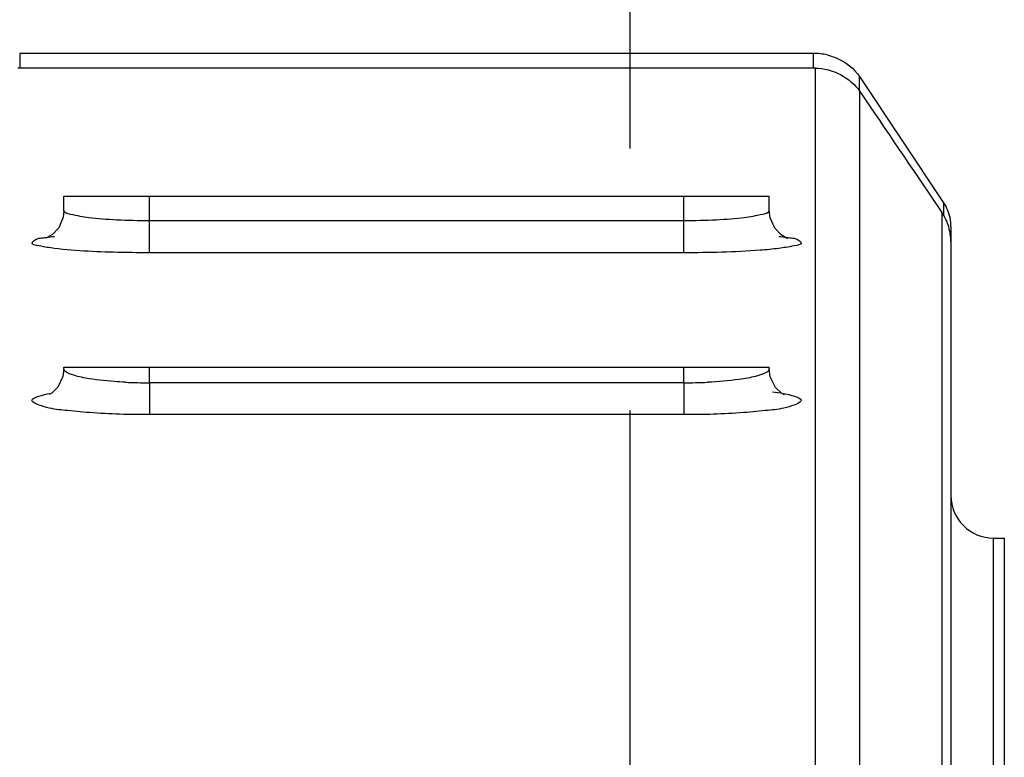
# Model space of a CAD drawing. Header units: millimetres. Extents: x 0 to 5945, y 0 to 4205.
# Tile 17 of 80: x 1087 to 1179, y 3489 to 3558. Entities that reach past the tile are written whole.
import ezdxf

# ---------------------------------------------------------------- set-up
doc = ezdxf.new("R2010")
doc.units = ezdxf.units.MM
doc.header["$LTSCALE"] = 326.975
doc.linetypes.add('CENTER', pattern=[0.6, 0.375, -0.075, 0.075, -0.075])
doc.layers.get('0').update_dxf_attribs({"linetype": 'CONTINUOUS'})
for name, color, linetype in [('304102000079DXF_CONTINUOUS_LINE', 7, 'CONTINUOUS'), ('304102000080_DXF_AXIS', 7, 'CONTINUOUS'), ('304102000080_DXF_DIMENSION', 7, 'CONTINUOUS'), ('304105000173DXF_CONTINUOUS_LINE', 7, 'CONTINUOUS')]:
    doc.layers.add(name, color=color, linetype=linetype)
doc.styles.get("Standard").update_dxf_attribs({"font": 'txt', "width": 0.7})
doc.dimstyles.new('DIMSTYLE_6', dxfattribs={"dimtxt": 17.5, "dimasz": 15, "dimexe": 2, "dimexo": 0.2, "dimgap": 0.875, "dimtad": 1, "dimdsep": 46, "dimtxsty": 'Standard', "dimblk": '_FILLED', "dimblk1": '_FILLED', "dimblk2": '_FILLED', "dimcen": 0.09, "dimclrt": 5, "dimazin": 2, "dimtp": 0.01, "dimtm": 0.01, "dimtfac": 1, "dimtofl": 0, "dimtmove": 0, "dimatfit": 3, "dimldrblk": '_FILLED', "dimfxl": 0, "dimtolj": 1, "dimarcsym": 0})

# ---------------------------------------------------------------- blocks, each defined once
blk = doc.blocks.new('_FILLED')
at = {"color": 0, "linetype": 'ByBlock'}
blk.add_solid([(0, 0), (-1, 0.1167), (-1, -0.1167)], dxfattribs=at)
blk = doc.blocks.new('*D19')
at = {"layer": '304102000080_DXF_DIMENSION', "color": 2, "linetype": 'Continuous'}
for p, q in [((1144.247, 3672.868), (1144.247, 3643.325)), ((850.247, 3454.172), (850.247, 3663.325)), ((850.247, 3653.325), (997.247, 3653.325)), ((1144.247, 3653.325), (997.247, 3653.325))]:
    blk.add_line(p, q, dxfattribs=at)
at = {"layer": '304102000080_DXF_DIMENSION', "color": 2, "linetype": 'Continuous', "xscale": 15, "yscale": 15, "zscale": 15, "rotation": 180}
blk.add_blockref('_FILLED', (850.247, 3653.325), dxfattribs=at)
at = {"layer": '304102000080_DXF_DIMENSION', "color": 2, "linetype": 'Continuous', "xscale": 15, "yscale": 15, "zscale": 15}
blk.add_blockref('_FILLED', (1144.247, 3653.325), dxfattribs=at)

msp = doc.modelspace()

# ---------------------------------------------------------------- linework, layer by layer
at = {"layer": '304102000079DXF_CONTINUOUS_LINE', "color": 7, "linetype": 'Continuous'}
for p, q in [((1161.571, 3553.172), (1086.922, 3553.172)), ((1091.247, 3539.851), (1091.247, 3541.172)), ((1091.247, 3541.172), (1157.247, 3541.172)), ((1157.247, 3539.851), (1157.247, 3541.172)), ((1173.027, 3540.219), (1173.407, 3539.659)), ((1174.247, 3536.93), (1174.247, 3482.42)), ((1091.247, 3525.016), (1091.158, 3524.31)), ((1091.247, 3525.016), (1091.247, 3525.172)), ((1091.25, 3525.172), (1157.243, 3525.172)), ((1157.247, 3525.016), (1157.247, 3525.172)), ((1178.247, 3509.172), (1179.247, 3509.172)), ((1179.247, 3509.171), (1179.247, 3485.173))]:
    msp.add_line(p, q, dxfattribs=at)
at = {"layer": '304102000079DXF_CONTINUOUS_LINE', "color": 9, "linetype": 'Continuous'}
for p, q in [((1161.571, 3482.67), (1161.571, 3553.172)), ((1165.731, 3482.672), (1165.731, 3550.983)), ((1099.247, 3535.887), (1099.247, 3541.172)), ((1149.247, 3535.887), (1149.247, 3541.172)), ((1173.407, 3539.659), (1173.407, 3482.572)), ((1149.247, 3538.875), (1099.247, 3538.875)), ((1149.247, 3535.887), (1099.247, 3535.887)), ((1099.245, 3523.716), (1099.247, 3525.172)), ((1149.248, 3523.716), (1149.247, 3525.172)), ((1149.248, 3523.716), (1099.245, 3523.716)), ((1099.247, 3523.716), (1099.247, 3520.737)), ((1149.247, 3523.716), (1149.247, 3520.737)), ((1149.247, 3520.737), (1099.247, 3520.737)), ((1178.247, 3485.173), (1178.247, 3509.172))]:
    msp.add_line(p, q, dxfattribs=at)
at = {"layer": '304102000079DXF_CONTINUOUS_LINE', "color": 7, "linetype": 'Continuous'}
for points in [[(1091.247, 3539.851), (1091.178, 3539.22), (1090.757, 3538.236), (1090.164, 3537.596), (1089.692, 3537.304), (1089.558, 3537.25)], [(1158.862, 3537.267), (1158.945, 3537.246), (1158.827, 3537.293), (1158.379, 3537.558), (1157.775, 3538.18), (1157.326, 3539.173), (1157.246, 3539.851)], [(1158.668, 3522.598), (1158.688, 3522.592), (1158.407, 3522.749), (1157.85, 3523.27), (1157.348, 3524.261), (1157.246, 3525.017)], [(1091.158, 3524.31), (1090.671, 3523.305), (1090.101, 3522.759), (1089.865, 3522.619)]]:
    msp.add_lwpolyline(points, dxfattribs=at)
for centre, radius, start, end in [((1169.339, 3536.906), 4.912, 16.59979, 34.08809), ((1169.375, 3536.926), 4.871, 0.04742, 16.49385), ((1178.247, 3513.172), 4, 180.00041, 270)]:
    msp.add_arc(centre, radius, start, end, dxfattribs=at)
at = {"layer": '304102000079DXF_CONTINUOUS_LINE', "color": 9, "linetype": 'Continuous'}
for centre, radius, start, end in [((1099.224, 3570.588), 46.872, 267.30617, 270.02584), ((1149.269, 3570.59), 46.874, 269.9742, 272.69368)]:
    msp.add_arc(centre, radius, start, end, dxfattribs=at)
at = {"layer": '304102000079DXF_CONTINUOUS_LINE', "color": 7, "linetype": 'Continuous'}
for points in [[(1161.571, 3553.172), (1163.138, 3553.172), (1164.852, 3552.28), (1165.731, 3550.983)], [(1165.731, 3550.983), (1168.164, 3547.396), (1170.596, 3543.807), (1173.027, 3540.219)]]:
    msp.add_open_spline(points, degree=3, dxfattribs=at)
at = {"layer": '304102000079DXF_CONTINUOUS_LINE', "color": 9, "linetype": 'Continuous'}
for points, knots in [([(1099.247, 3538.875), (1098.222, 3538.875), (1096.368, 3538.92), (1093.761, 3539.101), (1092.361, 3539.366), (1091.247, 3539.615), (1091.247, 3539.851)], [0, 0, 0, 0, 0.377345, 0.697183, 0.912927, 1, 1, 1, 1]), ([(1157.247, 3539.851), (1157.247, 3539.615), (1156.132, 3539.366), (1154.733, 3539.101), (1152.125, 3538.92), (1150.271, 3538.875), (1149.247, 3538.875)], [0, 0, 0, 0, 0.087073, 0.302818, 0.622654, 1, 1, 1, 1]), ([(1090.357, 3536.291), (1089.869, 3536.351), (1089.377, 3536.459), (1088.064, 3536.674), (1088.744, 3537.331), (1089.228, 3537.264), (1089.596, 3537.322)], [0, 0, 0, 0, 0.405217, 0.594065, 0.692802, 1, 1, 1, 1]), ([(1158.905, 3537.321), (1159.271, 3537.263), (1159.754, 3537.33), (1160.428, 3536.672), (1159.117, 3536.46), (1158.625, 3536.351), (1158.138, 3536.291)], [0, 0, 0, 0, 0.306587, 0.404993, 0.594349, 1, 1, 1, 1]), ([(1099.247, 3535.887), (1098.392, 3535.887), (1095.426, 3535.924), (1092.453, 3536.036), (1090.357, 3536.291)], [0, 0, 0, 0, 0.288158, 1, 1, 1, 1]), ([(1158.138, 3536.291), (1157.555, 3536.22), (1154.598, 3535.954), (1151.627, 3535.887), (1149.247, 3535.887)], [0, 0, 0, 0, 0.19784, 1, 1, 1, 1]), ([(1093.262, 3524.156), (1092.754, 3524.25), (1092.126, 3524.373), (1091.247, 3524.785), (1091.247, 3525.016)], [0, 0, 0, 0, 0.691013, 1, 1, 1, 1]), ([(1157.246, 3525.016), (1157.246, 3524.785), (1156.367, 3524.373), (1155.739, 3524.25), (1155.231, 3524.156)], [0, 0, 0, 0, 0.308986, 1, 1, 1, 1]), ([(1097.021, 3523.768), (1096.668, 3523.785), (1095.41, 3523.861), (1094.153, 3523.993), (1093.262, 3524.156)], [0, 0, 0, 0, 0.280665, 1, 1, 1, 1]), ([(1155.231, 3524.156), (1154.965, 3524.107), (1153.719, 3523.913), (1152.46, 3523.815), (1151.472, 3523.768)], [0, 0, 0, 0, 0.214901, 1, 1, 1, 1]), ([(1099.247, 3520.737), (1097.379, 3520.737), (1094.803, 3520.779), (1091.452, 3521.131), (1089.894, 3521.266), (1087.345, 3522.142), (1089.335, 3522.607), (1089.922, 3522.716)], [0, 0, 0, 0, 0.431967, 0.609736, 0.745267, 0.861987, 1, 1, 1, 1]), ([(1158.574, 3522.715), (1159.16, 3522.607), (1161.148, 3522.141), (1158.598, 3521.266), (1157.04, 3521.131), (1153.689, 3520.779), (1151.114, 3520.737), (1149.247, 3520.737)], [0, 0, 0, 0, 0.137855, 0.254682, 0.390246, 0.568033, 1, 1, 1, 1])]:
    msp.add_open_spline(points, degree=3, knots=knots, dxfattribs=at)
for points in [[(1089.596, 3537.322), (1089.848, 3537.362), (1090.101, 3537.395), (1090.354, 3537.425)], [(1158.137, 3537.426), (1158.394, 3537.395), (1158.65, 3537.361), (1158.905, 3537.321)], [(1157.557, 3522.874), (1157.897, 3522.829), (1158.237, 3522.778), (1158.574, 3522.715)]]:
    msp.add_open_spline(points, degree=3, dxfattribs=at)
at = {"layer": '304102000080_DXF_AXIS', "color": 7, "linetype": 'CENTER'}
msp.add_line((1144.247, 2221.402), (1144.247, 3673.868), dxfattribs=at)
at = {"layer": '304105000173DXF_CONTINUOUS_LINE', "color": 9, "linetype": 'Continuous'}
for p, q in [((1087.106, 3554.551), (1087.106, 3553.172)), ((1161.387, 3553.172), (1161.387, 3554.551)), ((1165.697, 3551.019), (1165.697, 3552.375)), ((1173.556, 3540.578), (1173.556, 3539.349))]:
    msp.add_line(p, q, dxfattribs=at)
at = {"layer": '304105000173DXF_CONTINUOUS_LINE', "color": 7, "linetype": 'Continuous'}
for p, q in [((1161.387, 3554.551), (1087.106, 3554.551)), ((1165.697, 3552.375), (1173.556, 3540.578)), ((1174.247, 3538.339), (1174.247, 3536.931))]:
    msp.add_line(p, q, dxfattribs=at)
for centre, radius, start, end in [((1161.387, 3548.908), 5.643, 76.84382, 89.99846), ((1170.32, 3538.337), 3.927, 0.02982, 11.46314)]:
    msp.add_arc(centre, radius, start, end, dxfattribs=at)
msp.add_open_spline([(1162.671, 3554.403), (1162.983, 3554.33), (1164.153, 3553.95), (1165.192, 3553.132), (1165.697, 3552.375)], degree=3, knots=[0, 0, 0, 0, 0.260033, 1, 1, 1, 1], dxfattribs=at)
msp.add_open_spline([(1173.556, 3540.578), (1173.849, 3540.138), (1174.063, 3539.635), (1174.168, 3539.118)], degree=3, dxfattribs=at)

# ---------------------------------------------------------------- dimensions: what is measured, and where the dimension line sits
at = {"layer": '304102000080_DXF_DIMENSION', "color": 2, "linetype": 'Continuous'}
dim = msp.add_linear_dim(base=(850.247, 3653.325), p1=(1144.247, 3673.068), p2=(850.247, 3453.972), angle=180, dimstyle='DIMSTYLE_6', dxfattribs=at)
dim.commit()
dim.dimension.update_dxf_attribs({"geometry": '*D19', "text_midpoint": (978.872, 3653.325), "dimtype": 160})

doc.saveas('drawing.dxf')
